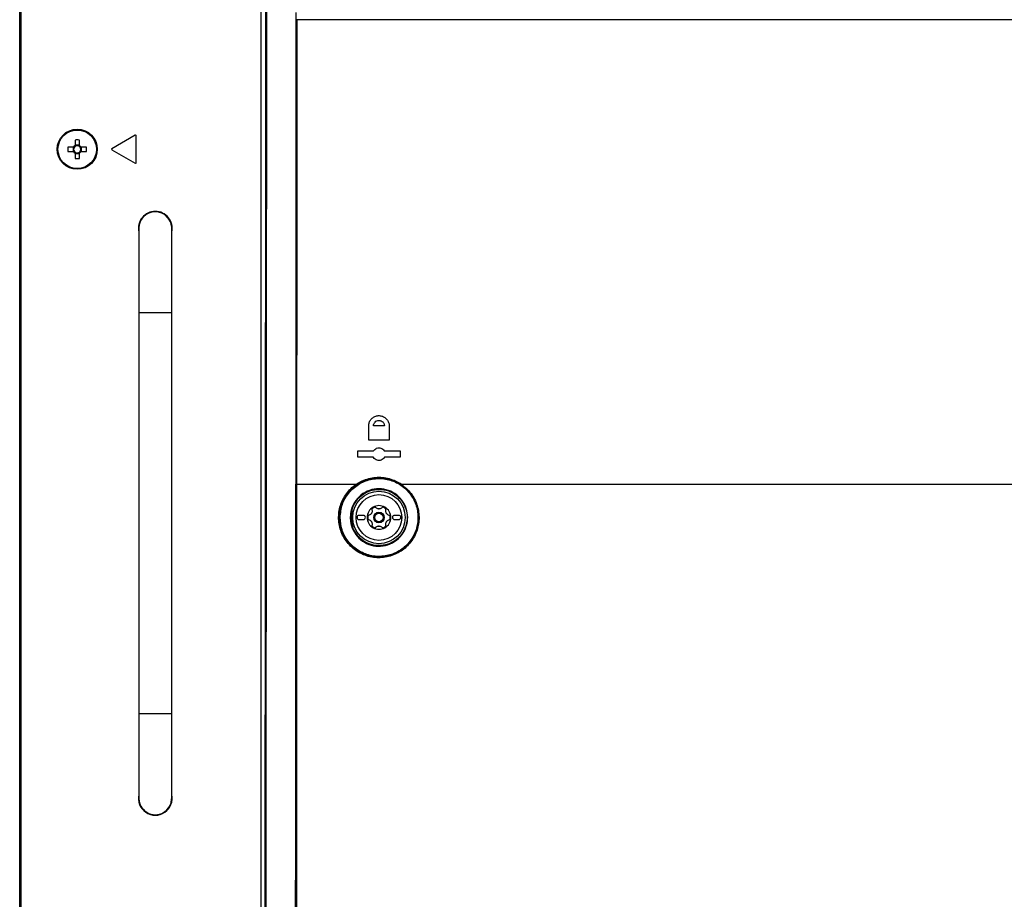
# Model space of a CAD drawing. Header units: millimetres. Extents: x 155400 to 158106, y 111257 to 114777.
# Tile 88 of 157: x 156849 to 157082, y 112697 to 112905. Entities that reach past the tile are written whole.
import ezdxf

# ---------------------------------------------------------------- set-up
doc = ezdxf.new("R2010")
doc.units = ezdxf.units.MM

msp = doc.modelspace()

# ---------------------------------------------------------------- linework, layer by layer
at = {"color": 7, "linetype": 'Continuous', "lineweight": 25}
for p, q in [((156848.57, 112557.27), (156848.57, 113407.52)), ((156905.7, 112999.24), (156905.7, 112576.23)), ((156848.82, 112997.65), (156848.82, 112546.65)), ((156875.97, 112877.78), (156870.42, 112874.57)), ((156876.2, 112871.24), (156876.2, 112877.65)), ((156861.68, 112876.63), (156861.68, 112875.34)), ((156862.71, 112875.43), (156861.68, 112875.43)), ((156862.71, 112875.34), (156862.71, 112876.63)), ((156861.3, 112874.96), (156860.01, 112874.96)), ((156860.01, 112873.93), (156861.3, 112873.93)), ((156861.22, 112874.96), (156861.22, 112873.93)), ((156861.68, 112873.54), (156861.68, 112872.25)), ((156861.68, 112873.46), (156862.71, 112873.46)), ((156862.71, 112872.25), (156862.71, 112873.54)), ((156864.39, 112874.96), (156863.1, 112874.96)), ((156863.1, 112873.93), (156864.39, 112873.93)), ((156863.18, 112873.93), (156863.18, 112874.96)), ((156870.42, 112874.31), (156875.97, 112871.11)), ((156876.8, 112855.74), (156876.8, 112835.74)), ((156876.8, 112855.74), (156876.8, 112855.56)), ((156884.6, 112835.74), (156884.6, 112855.74)), ((156876.8, 112835.74), (156876.8, 112740.74)), ((156884.6, 112835.74), (156876.8, 112835.74)), ((156884.6, 112740.74), (156884.6, 112835.74)), ((156931.27, 112805.54), (156931.27, 112808.94)), ((156935, 112808.94), (156932.4, 112808.94)), ((156936.12, 112808.94), (156936.12, 112805.54)), ((156936.12, 112805.54), (156931.27, 112805.54)), ((156928.7, 112802.99), (156932.4, 112802.99)), ((156928.7, 112801.49), (156928.7, 112802.99)), ((156935, 112802.99), (156938.7, 112802.99)), ((156938.7, 112802.99), (156938.7, 112801.49)), ((156932.4, 112801.49), (156928.7, 112801.49)), ((156938.7, 112801.49), (156935, 112801.49)), ((156914, 112795.12), (156914.07, 112795.12)), ((156914.07, 112795.12), (156914.07, 112795.13)), ((156914.19, 112795.12), (156928.34, 112795.12)), ((156914.19, 112795.12), (156914.19, 112795.12)), ((156930, 112787.74), (156929, 112787.74)), ((156929, 112786.74), (156930, 112786.74)), ((156938.4, 112787.74), (156937.4, 112787.74)), ((156937.4, 112786.74), (156938.4, 112786.74)), ((156876.8, 112740.74), (156876.8, 112720.74)), ((156884.6, 112740.74), (156876.8, 112740.74)), ((156884.6, 112720.74), (156884.6, 112740.74))]:
    msp.add_line(p, q, dxfattribs=at)
at = {"color": 7, "linetype": 'Continuous', "lineweight": 25, "flags": 128}
for points in [[(156927.31, 112788.9), (156927.28, 112788.76), (156927.1, 112787.24)], [(156927.1, 112787.24), (156927.28, 112785.71), (156927.52, 112784.91)]]:
    msp.add_lwpolyline(points, dxfattribs=at)
at = {"color": 7, "linetype": 'Continuous', "lineweight": 25}
for centre, radius in [((156862.2, 112874.44), 4.75), ((156862.2, 112874.44), 4.56), ((156933.7, 112787.24), 6.21), ((156933.7, 112787.24), 5.41), ((156933.7, 112787.24), 1.25), ((156933.7, 112787.24), 1)]:
    msp.add_circle(centre, radius, dxfattribs=at)
for centre, radius, start, end in [((156876.05, 112877.65), 0.15, 0, 120), ((156862.2, 112874.44), 1.04, 119.7494, 150.2506), ((156862.2, 112859.03), 17.61, 88.3239, 91.6761), ((156862.2, 112874.44), 0.851, 52.7589, 127.2411), ((156862.2, 112874.44), 1.04, 29.7494, 60.2506), ((156877.61, 112874.44), 17.61, 178.3239, 181.6761), ((156862.2, 112874.44), 1.04, 209.7494, 240.2506), ((156862.2, 112874.44), 0.851, 142.7589, 217.2411), ((156862.2, 112874.44), 0.851, 127.2411, 142.7589), ((156862.2, 112874.44), 0.851, 217.2411, 232.7589), ((156862.2, 112874.44), 0.851, 232.7589, 307.2411), ((156862.2, 112874.44), 0.851, 37.2411, 52.7589), ((156862.2, 112874.44), 1.04, 299.7494, 330.2506), ((156862.2, 112874.44), 0.851, 307.2411, 322.7589), ((156862.2, 112874.44), 0.851, 322.7589, 37.2411), ((156846.79, 112874.44), 17.61, 358.3239, 1.6761), ((156870.5, 112874.44), 0.15, 120, 240), ((156862.2, 112889.85), 17.61, 268.3239, 271.6761), ((156876.05, 112871.24), 0.15, 240, 0), ((156880.7, 112855.74), 4, 90, 192.8386), ((156880.7, 112855.74), 3.9, 0, 180), ((156880.7, 112855.74), 3.9, 357.4457, 180), ((156880.7, 112855.74), 4, 347.1614, 90), ((156933.7, 112787.24), 2.8, 120, 180), ((156933.7, 112787.24), 2.63, 110.918, 129.082), ((156933.7, 112787.24), 2.8, 60, 120), ((156933.7, 112787.24), 2.03, 87.5089, 92.4911), ((156933.7, 112790.33), 1.07, 265.2504, 274.7496), ((156933.7, 112787.24), 2.63, 50.918, 69.082), ((156933.7, 112787.24), 2.8, 0, 60), ((156929, 112787.24), 0.5, 90, 270), ((156930, 112787.24), 0.5, 270, 90), ((156933.7, 112787.24), 2.8, 180, 240), ((156933.7, 112787.24), 2.63, 170.918, 189.082), ((156933.7, 112787.24), 2.03, 147.5089, 152.4911), ((156931.02, 112788.78), 1.07, 325.2504, 334.7496), ((156933.7, 112787.24), 2.8, 300, 0), ((156933.7, 112787.24), 2.03, 27.5089, 32.4911), ((156936.38, 112788.78), 1.07, 205.2504, 214.7496), ((156933.7, 112787.24), 2.63, 350.918, 9.082), ((156937.4, 112787.24), 0.5, 90, 270), ((156938.4, 112787.24), 0.5, 270, 90), ((156933.7, 112787.24), 2.03, 207.5089, 212.4911), ((156931.02, 112785.69), 1.07, 25.2504, 34.7496), ((156933.7, 112787.24), 2.63, 230.918, 249.082), ((156933.7, 112787.24), 2.8, 240, 300), ((156933.7, 112787.24), 2.03, 267.5089, 272.4911), ((156933.7, 112784.14), 1.07, 85.2504, 94.7496), ((156933.7, 112787.24), 2.63, 290.918, 309.082), ((156933.7, 112787.24), 2.03, 327.5089, 332.4911), ((156936.38, 112785.69), 1.07, 145.2504, 154.7496), ((156880.7, 112720.74), 4, 167.1614, 12.8386), ((156880.7, 112720.74), 3.9, 177.4457, 2.5543), ((156880.7, 112720.74), 3.9, 180, 0)]:
    msp.add_arc(centre, radius, start, end, dxfattribs=at)
for points, knots in [([(156906.54, 112577.07), (156906.58, 112599.57), (156906.65, 112644.57), (156906.75, 112712.08), (156906.82, 112779.61), (156906.87, 112849.98), (156906.9, 112923.19), (156906.9, 112973.89), (156906.9, 112999.24)], [0, 0, 0, 0, 0.159941, 0.319882, 0.479846, 0.639809, 0.819901, 1, 1, 1, 1]), ([(156907.04, 112999.24), (156907.04, 112973.89), (156907.04, 112923.19), (156907.02, 112870.02), (156907, 112832.33), (156906.96, 112780.48), (156906.87, 112692.91), (156906.74, 112615.24), (156906.68, 112577.07)], [0, 0, 0, 0, 0.180095, 0.360191, 0.377735, 0.447914, 0.728634, 1, 1, 1, 1]), ([(156914.02, 112906.8), (156914.02, 112897.05), (156914.02, 112877.55), (156914.01, 112840.33), (156914.01, 112812.85), (156914, 112795.12)], [0, 0, 0, 0, 0.261884, 0.523767, 1, 1, 1, 1]), ([(156914.07, 112795.13), (156914.07, 112804.87), (156914.08, 112822.04), (156914.09, 112848.96), (156914.1, 112875.88), (156914.11, 112895.38), (156914.11, 112905.13)], [0, 0, 0, 0, 0.26583, 0.468338, 0.734168, 1, 1, 1, 1]), ([(156914.23, 112905.12), (156914.23, 112895.37), (156914.22, 112875.88), (156914.21, 112846.64), (156914.2, 112819.72), (156914.19, 112802.55), (156914.19, 112795.12)], [0, 0, 0, 0, 0.26583, 0.531661, 0.797492, 1, 1, 1, 1]), ([(157227.17, 112905.12), (157216.85, 112905.12), (157196.23, 112905.12), (157165.05, 112905.12), (157133.73, 112905.12), (157102.28, 112905.12), (157070.77, 112905.12), (157039.25, 112905.12), (157007.78, 112905.12), (156976.42, 112905.12), (156945.19, 112905.12), (156924.55, 112905.12), (156914.23, 112905.12)], [0, 0, 0, 0, 0.100013, 0.199862, 0.299712, 0.399716, 0.499806, 0.599806, 0.69988, 0.799952, 0.89994, 1, 1, 1, 1]), ([(156931.27, 112808.94), (156931.3, 112809.21), (156931.35, 112809.75), (156931.76, 112810.47), (156932.37, 112811.02), (156933.13, 112811.34), (156933.97, 112811.39), (156934.78, 112811.16), (156935.46, 112810.67), (156935.94, 112809.98), (156936.11, 112809.37), (156936.12, 112809.02), (156936.12, 112808.94)], [0, 0, 0, 0, 0.105664, 0.211291, 0.317898, 0.42617, 0.535715, 0.645566, 0.754613, 0.862132, 0.968107, 1, 1, 1, 1]), ([(156932.4, 112808.94), (156932.42, 112809.1), (156932.44, 112809.35), (156932.61, 112809.65), (156932.83, 112809.92), (156933.19, 112810.17), (156933.62, 112810.25), (156933.97, 112810.21), (156934.29, 112810.11), (156934.58, 112809.92), (156934.79, 112809.66), (156934.95, 112809.36), (156934.98, 112809.1), (156935, 112808.94)], [0, 0, 0, 0, 0.119549, 0.183486, 0.250084, 0.374877, 0.499653, 0.569405, 0.634404, 0.749734, 0.814194, 0.877447, 1, 1, 1, 1]), ([(156932.4, 112802.99), (156932.5, 112803.12), (156932.7, 112803.4), (156933.15, 112803.66), (156933.65, 112803.76), (156934.17, 112803.69), (156934.63, 112803.45), (156934.88, 112803.17), (156934.99, 112803.01), (156935, 112802.99)], [0, 0, 0, 0, 0.161543, 0.323015, 0.486158, 0.650437, 0.814196, 0.976015, 1, 1, 1, 1]), ([(156935, 112801.49), (156934.9, 112801.35), (156934.7, 112801.07), (156934.25, 112800.81), (156933.75, 112800.71), (156933.23, 112800.78), (156932.77, 112801.02), (156932.51, 112801.3), (156932.41, 112801.46), (156932.4, 112801.49)], [0, 0, 0, 0, 0.161465, 0.32286, 0.485894, 0.650123, 0.813942, 0.975878, 1, 1, 1, 1]), ([(156924.5, 112787.23), (156924.59, 112786.26), (156924.78, 112784.24), (156926.3, 112781.49), (156928.64, 112779.33), (156931.59, 112778.08), (156934.79, 112777.9), (156937.84, 112778.79), (156940.39, 112780.62), (156942.2, 112783.18), (156942.95, 112785.81), (156942.98, 112788.49), (156942.28, 112791.13), (156940.51, 112793.75), (156937.94, 112795.65), (156934.87, 112796.58), (156931.67, 112796.42), (156928.74, 112795.21), (156926.42, 112793.13), (156924.82, 112790.38), (156924.61, 112788.29), (156924.5, 112787.23)], [0, 0, 0, 0, 0.05018, 0.103423, 0.157633, 0.212527, 0.267541, 0.322117, 0.375931, 0.429169, 0.482432, 0.514227, 0.5669, 0.620274, 0.674545, 0.729508, 0.784603, 0.839168, 0.892785, 0.945485, 1, 1, 1, 1]), ([(156928.34, 112795.12), (156928.34, 112795.12), (156929.23, 112795.73), (156931.25, 112796.64), (156934.54, 112796.91), (156937.19, 112796.2), (156938.59, 112795.41), (156939.01, 112795.12), (156939.01, 112795.12)], [0, 0, 0, 0, 0.000005, 0.288178, 0.576333, 0.864826, 0.999995, 1, 1, 1, 1]), ([(156938.95, 112795), (156938.52, 112795.26), (156937.17, 112796.08), (156934.56, 112796.74), (156931.29, 112796.54), (156929.39, 112795.51), (156928.45, 112795)], [0, 0, 0, 0, 0.135158, 0.42364, 0.711807, 1, 1, 1, 1]), ([(156913.94, 112640.74), (156913.94, 112648.43), (156913.96, 112688.22), (156913.98, 112739.69), (156914, 112783.46), (156914, 112795.12)], [0, 0, 0, 0, 0.149497, 0.773416, 1, 1, 1, 1]), ([(156913.96, 112640.76), (156913.97, 112648.78), (156913.99, 112672.83), (156914.02, 112712.94), (156914.05, 112756.38), (156914.06, 112783.78), (156914.07, 112795.12)], [0, 0, 0, 0, 0.155916, 0.467751, 0.779614, 1, 1, 1, 1]), ([(156914.19, 112795.12), (156914.18, 112783.77), (156914.17, 112756.37), (156914.14, 112712.93), (156914.11, 112672.82), (156914.09, 112648.77), (156914.08, 112640.75)], [0, 0, 0, 0, 0.220386, 0.532221, 0.844084, 1, 1, 1, 1]), ([(156939.01, 112795.12), (156939.83, 112794.44), (156941.48, 112793.08), (156942.92, 112790.14), (156943.38, 112786.95), (156942.75, 112783.79), (156941.12, 112781.01), (156938.67, 112778.91), (156935.63, 112777.72), (156932.35, 112777.61), (156929.2, 112778.61), (156926.56, 112780.61), (156924.77, 112783.36), (156923.99, 112786.51), (156924.29, 112789.72), (156925.62, 112792.63), (156927.2, 112794.32), (156928.2, 112795.02), (156928.34, 112795.12)], [0, 0, 0, 0, 0.065695, 0.131411, 0.196595, 0.261503, 0.326685, 0.392588, 0.459405, 0.526987, 0.594838, 0.662269, 0.728724, 0.794097, 0.85882, 0.923647, 0.989268, 1, 1, 1, 1]), ([(156928.45, 112795), (156927.63, 112794.33), (156926.68, 112793.56), (156925.4, 112791.73), (156924.47, 112789.68), (156924.18, 112786.53), (156924.94, 112783.42), (156926.71, 112780.72), (156929.29, 112778.75), (156931.36, 112778.09), (156933.47, 112777.8), (156935.63, 112777.87), (156938.61, 112779.04), (156941.03, 112781.11), (156942.63, 112783.85), (156943.25, 112786.96), (156942.8, 112790.1), (156941.38, 112792.99), (156939.76, 112794.33), (156938.95, 112795)], [0, 0, 0, 0, 0.0666309, 0.0763559, 0.1411814, 0.2058976, 0.2712607, 0.3377104, 0.4051443, 0.4727547, 0.4730075, 0.5406021, 0.60743, 0.6733383, 0.7385204, 0.8034216, 0.8685965, 0.9343041, 1, 1, 1, 1]), ([(156926.9, 112786.91), (156926.92, 112787.49), (156926.95, 112788.84), (156927.48, 112790.12), (156928.29, 112791.44), (156929.34, 112792.64), (156931.41, 112793.79), (156933.71, 112794.17), (156935.99, 112793.78), (156938, 112792.67), (156939.54, 112790.97), (156940.42, 112788.9), (156940.58, 112786.88), (156940.19, 112784.89), (156939.2, 112783.01), (156937.46, 112781.41), (156935.28, 112780.49), (156932.95, 112780.34), (156930.73, 112780.98), (156928.84, 112782.29), (156927.5, 112784.15), (156926.97, 112785.8), (156926.92, 112786.73), (156926.9, 112786.91)], [0, 0, 0, 0, 0.040074, 0.093731, 0.094372, 0.14936, 0.204408, 0.258903, 0.312613, 0.365487, 0.417879, 0.470351, 0.519394, 0.556969, 0.611335, 0.666253, 0.721239, 0.77571, 0.829217, 0.881865, 0.935168, 0.986729, 1, 1, 1, 1]), ([(156927.08, 112786.93), (156927.09, 112786.74), (156927.15, 112785.84), (156927.67, 112784.23), (156928.97, 112782.41), (156930.82, 112781.12), (156932.99, 112780.5), (156935.28, 112780.64), (156937.4, 112781.54), (156939.1, 112783.11), (156940.07, 112784.95), (156940.45, 112786.9), (156940.3, 112788.87), (156939.44, 112790.89), (156937.94, 112792.55), (156935.97, 112793.64), (156933.74, 112794.03), (156931.48, 112793.65), (156929.46, 112792.53), (156927.95, 112790.79), (156927.13, 112788.82), (156927.1, 112787.49), (156927.08, 112786.93)], [0, 0, 0, 0, 0.01319, 0.064757, 0.118047, 0.170692, 0.224208, 0.278694, 0.333695, 0.388623, 0.442989, 0.480558, 0.529588, 0.582044, 0.634425, 0.687298, 0.741017, 0.795529, 0.850595, 0.905593, 0.959878, 1, 1, 1, 1]), ([(156939.01, 112795.12), (156947.72, 112795.12), (156965.15, 112795.12), (156991.45, 112795.12), (157017.84, 112795.12), (157044.29, 112795.12), (157070.77, 112795.12), (157097.24, 112795.12), (157123.68, 112795.12), (157150.03, 112795.12), (157176.29, 112795.12), (157193.69, 112795.12), (157202.39, 112795.12)], [0, 0, 0, 0, 0.100003, 0.200035, 0.300159, 0.400217, 0.50023, 0.600324, 0.700383, 0.800282, 0.900117, 1, 1, 1, 1]), ([(156932.05, 112789.06), (156932.07, 112788.94), (156932.11, 112788.72), (156932.05, 112788.47), (156932, 112788.35), (156931.99, 112788.33)], [0, 0, 0, 0, 0.4712768, 0.9100458, 1, 1, 1, 1]), ([(156932.3, 112789.66), (156932.29, 112789.66), (156932.23, 112789.62), (156932.14, 112789.54), (156932.06, 112789.38), (156932.02, 112789.21), (156932.04, 112789.11), (156932.05, 112789.06)], [0, 0, 0, 0, 0.037508, 0.282659, 0.528352, 0.778932, 1, 1, 1, 1]), ([(156932.94, 112789.57), (156932.9, 112789.61), (156932.8, 112789.69), (156932.62, 112789.74), (156932.45, 112789.73), (156932.34, 112789.68), (156932.3, 112789.66)], [0, 0, 0, 0, 0.264884, 0.530072, 0.787641, 1, 1, 1, 1]), ([(156933.61, 112789.26), (156933.5, 112789.28), (156933.27, 112789.32), (156933.06, 112789.46), (156932.96, 112789.56), (156932.94, 112789.57)], [0, 0, 0, 0, 0.44653, 0.891935, 1, 1, 1, 1]), ([(156934.45, 112789.57), (156934.37, 112789.5), (156934.19, 112789.36), (156933.94, 112789.28), (156933.81, 112789.27), (156933.79, 112789.26)], [0, 0, 0, 0, 0.471277, 0.910046, 1, 1, 1, 1]), ([(156935.1, 112789.66), (156935.09, 112789.66), (156935.03, 112789.7), (156934.91, 112789.74), (156934.74, 112789.73), (156934.58, 112789.68), (156934.49, 112789.61), (156934.45, 112789.57)], [0, 0, 0, 0, 0.037508, 0.282659, 0.528352, 0.778932, 1, 1, 1, 1]), ([(156935.35, 112789.06), (156935.36, 112789.12), (156935.38, 112789.24), (156935.33, 112789.42), (156935.23, 112789.57), (156935.14, 112789.63), (156935.1, 112789.66)], [0, 0, 0, 0, 0.264884, 0.530072, 0.787641, 1, 1, 1, 1]), ([(156935.41, 112788.33), (156935.37, 112788.43), (156935.3, 112788.65), (156935.31, 112788.9), (156935.34, 112789.03), (156935.35, 112789.06)], [0, 0, 0, 0, 0.44653, 0.891935, 1, 1, 1, 1]), ([(156931.3, 112787.75), (156931.24, 112787.73), (156931.12, 112787.69), (156930.99, 112787.55), (156930.91, 112787.4), (156930.9, 112787.29), (156930.9, 112787.24)], [0, 0, 0, 0, 0.264884, 0.530072, 0.787641, 1, 1, 1, 1]), ([(156930.9, 112787.24), (156930.9, 112787.23), (156930.9, 112787.16), (156930.93, 112787.04), (156931.02, 112786.88), (156931.15, 112786.77), (156931.25, 112786.74), (156931.3, 112786.72)], [0, 0, 0, 0, 0.037508, 0.282659, 0.528352, 0.778932, 1, 1, 1, 1]), ([(156931.9, 112788.17), (156931.82, 112788.09), (156931.68, 112787.91), (156931.45, 112787.8), (156931.32, 112787.76), (156931.3, 112787.75)], [0, 0, 0, 0, 0.44653, 0.891935, 1, 1, 1, 1]), ([(156931.3, 112786.72), (156931.4, 112786.68), (156931.62, 112786.6), (156931.81, 112786.42), (156931.88, 112786.32), (156931.9, 112786.3)], [0, 0, 0, 0, 0.471277, 0.910046, 1, 1, 1, 1]), ([(156936.1, 112787.75), (156935.99, 112787.79), (156935.78, 112787.87), (156935.59, 112788.05), (156935.51, 112788.15), (156935.5, 112788.17)], [0, 0, 0, 0, 0.4712768, 0.9100458, 1, 1, 1, 1]), ([(156935.5, 112786.3), (156935.57, 112786.38), (156935.72, 112786.56), (156935.95, 112786.67), (156936.08, 112786.71), (156936.1, 112786.72)], [0, 0, 0, 0, 0.44653, 0.891935, 1, 1, 1, 1]), ([(156936.5, 112787.24), (156936.5, 112787.24), (156936.5, 112787.31), (156936.47, 112787.43), (156936.38, 112787.59), (156936.25, 112787.7), (156936.15, 112787.73), (156936.1, 112787.75)], [0, 0, 0, 0, 0.0375077, 0.2826592, 0.5283524, 0.7789318, 1, 1, 1, 1]), ([(156936.1, 112786.72), (156936.16, 112786.74), (156936.27, 112786.78), (156936.41, 112786.92), (156936.49, 112787.07), (156936.5, 112787.18), (156936.5, 112787.24)], [0, 0, 0, 0, 0.264884, 0.530072, 0.787641, 1, 1, 1, 1]), ([(156931.99, 112786.14), (156932.03, 112786.04), (156932.1, 112785.82), (156932.09, 112785.57), (156932.06, 112785.44), (156932.05, 112785.41)], [0, 0, 0, 0, 0.44653, 0.891935, 1, 1, 1, 1]), ([(156932.05, 112785.41), (156932.04, 112785.35), (156932.02, 112785.23), (156932.07, 112785.05), (156932.17, 112784.9), (156932.26, 112784.84), (156932.3, 112784.81)], [0, 0, 0, 0, 0.264884, 0.530072, 0.787641, 1, 1, 1, 1]), ([(156932.3, 112784.81), (156932.31, 112784.81), (156932.37, 112784.77), (156932.49, 112784.74), (156932.66, 112784.74), (156932.82, 112784.79), (156932.91, 112784.86), (156932.94, 112784.9)], [0, 0, 0, 0, 0.037508, 0.282659, 0.528352, 0.778932, 1, 1, 1, 1]), ([(156932.94, 112784.9), (156933.03, 112784.97), (156933.21, 112785.11), (156933.45, 112785.19), (156933.59, 112785.2), (156933.61, 112785.21)], [0, 0, 0, 0, 0.471277, 0.910046, 1, 1, 1, 1]), ([(156933.79, 112785.21), (156933.9, 112785.19), (156934.12, 112785.15), (156934.34, 112785.01), (156934.44, 112784.91), (156934.45, 112784.9)], [0, 0, 0, 0, 0.44653, 0.891935, 1, 1, 1, 1]), ([(156934.45, 112784.9), (156934.5, 112784.86), (156934.6, 112784.78), (156934.78, 112784.73), (156934.95, 112784.74), (156935.05, 112784.79), (156935.1, 112784.81)], [0, 0, 0, 0, 0.264884, 0.530072, 0.787641, 1, 1, 1, 1]), ([(156935.1, 112784.81), (156935.11, 112784.81), (156935.16, 112784.85), (156935.26, 112784.93), (156935.34, 112785.09), (156935.38, 112785.26), (156935.36, 112785.36), (156935.35, 112785.41)], [0, 0, 0, 0, 0.037508, 0.282659, 0.528352, 0.778932, 1, 1, 1, 1]), ([(156935.35, 112785.41), (156935.33, 112785.53), (156935.29, 112785.75), (156935.35, 112786), (156935.4, 112786.12), (156935.41, 112786.14)], [0, 0, 0, 0, 0.4712768, 0.9100458, 1, 1, 1, 1])]:
    msp.add_open_spline(points, degree=3, knots=knots, dxfattribs=at)
for points in [[(156914.07, 112795.13), (156914.07, 112795.12), (156914.07, 112795.12), (156914.1, 112795.12), (156914.14, 112795.12), (156914.17, 112795.12), (156914.19, 112795.12)], [(156914.07, 112795.12), (156914.07, 112795.12), (156914.07, 112795.12), (156914.1, 112795.12), (156914.14, 112795.12), (156914.17, 112795.12), (156914.19, 112795.12)], [(156928.34, 112795.12), (156928.34, 112795.11), (156928.35, 112795.1), (156928.37, 112795.07), (156928.39, 112795.05), (156928.41, 112795.03), (156928.42, 112795.02), (156928.43, 112795.01), (156928.44, 112795), (156928.45, 112795), (156928.45, 112795)], [(156938.95, 112795), (156938.95, 112795), (156938.95, 112795.01), (156938.96, 112795.04), (156938.98, 112795.08), (156939, 112795.11), (156939.01, 112795.12)]]:
    msp.add_open_spline(points, degree=3, dxfattribs=at)

doc.saveas('drawing.dxf')
